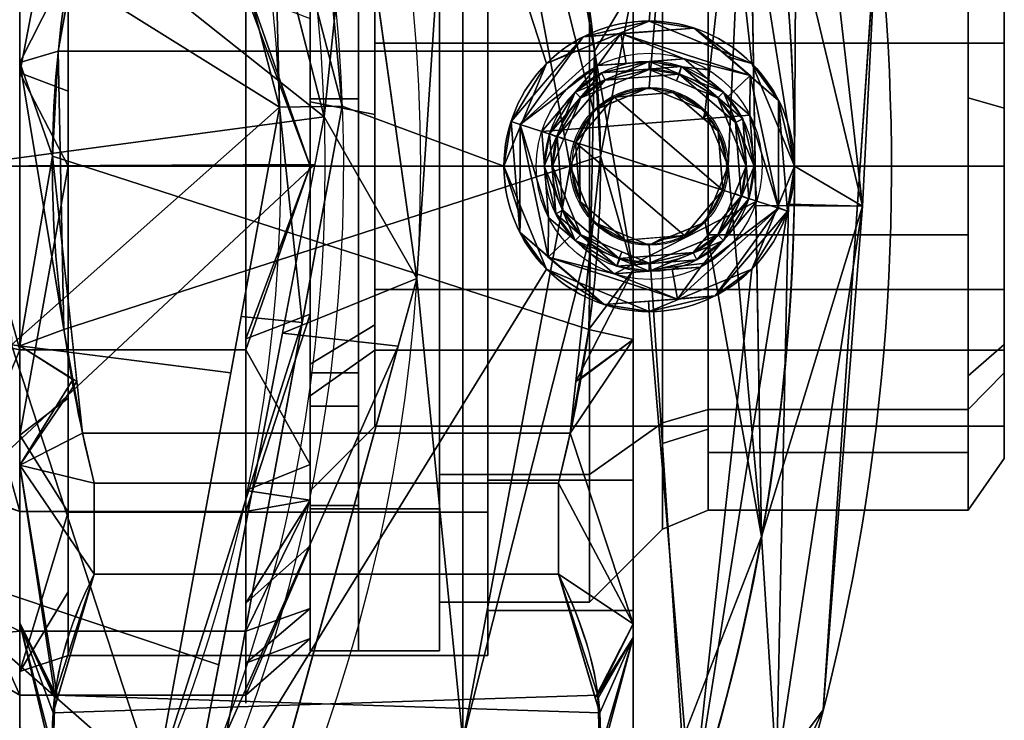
# Model space of a CAD drawing. Header units: millimetres. Extents: x -72 to 72, y -168 to 68.
# Tile 202 of 205: x 41 to 72, y -17 to 5. Entities that reach past the tile are written whole.
import ezdxf

# ---------------------------------------------------------------- set-up
doc = ezdxf.new("R2010")
doc.units = ezdxf.units.MM
for name, color, linetype, true_color in [('100', 7, 'Continuous', 0xffffff), ('102', 7, 'Continuous', 0xffffff), ('103', 7, 'Continuous', 0xffffff)]:
    doc.layers.add(name, color=color, linetype=linetype, true_color=true_color)

msp = doc.modelspace()

# ---------------------------------------------------------------- linework, layer by layer
at = {"layer": '100', "color": 163, "linetype": 'Continuous', "extrusion": (-1, 0, 0)}
msp.add_circle((0, 0, -48), 16.625, dxfattribs=at)
at = {"layer": '100', "color": 163, "linetype": 'Continuous', "extrusion": (1, 0, 0)}
msp.add_circle((0, 0, 50), 14.624, dxfattribs=at)
at = {"layer": '100', "color": 163, "linetype": 'Continuous', "extrusion": (0, 0, -1)}
for centre, radius in [((-60.5, 0, -102), 4.5), ((-60.5, 0, -97), 3.25), ((-60.5, 0, -89), 3.25), ((-60.5, 0, -89), 3), ((-60.5, 0, -97), 3), ((-60.5, 0, -81), 2.4)]:
    msp.add_circle(centre, radius, dxfattribs=at)
at = {"layer": '100', "color": 163, "linetype": 'Continuous'}
for centre, radius in [((60.5, 0, 97), 4.5), ((60.5, 0, 103), 3.5), ((60.5, 0, 81.046), 2.446), ((60.5, 0, 81), 2.446)]:
    msp.add_circle(centre, radius, dxfattribs=at)
at = {"layer": '100', "color": 163, "linetype": 'Continuous', "extrusion": (0, 0, -1)}
for centre, radius, start, end in [((0, 0, -94), 68, 283.06797, 256.93203), ((0, 0, -81), 65, 283.06797, 256.93203), ((0, 0, -97), 51.024, 286.7388, 253.2612), ((0, 0, -80.215), 50.45, 286.0923, 253.9077)]:
    msp.add_arc(centre, radius, start, end, dxfattribs=at)
at = {"layer": '100', "color": 163, "linetype": 'Continuous'}
for centre, radius, start, end in [((0, 0, 84), 68, 283.06797, 256.93203), ((0, 0, 81), 53.418, 285.9698, 254.0302), ((0, 0, 97.321), 49.087, 286.8231, 253.1769), ((0, 0, 97), 65, 0, 36), ((0, 0, 97), 65, 324, 0)]:
    msp.add_arc(centre, radius, start, end, dxfattribs=at)
for points in [[(45.379, 23.329, 97), (50.99, 1.861, 97), (48.242, 31.116, 97), (45.305, 32.916, 97)], [(48.242, 31.116, 97), (57.318, 3.182, 97), (60.5, 4.5, 97), (61.819, 20.086, 97)], [(48.242, 31.116, 97), (50.99, 1.861, 97), (56, 0, 97), (57.318, 3.182, 97)], [(61.819, 20.086, 97), (60.5, 4.5, 97), (63.682, 3.182, 97)], [(63.682, 3.182, 97), (65, 0, 97), (61.819, 20.086, 97)], [(53.305, -3.477, 81), (50.323, 17.781, 81), (54.723, 17.781, 81)], [(54.723, 17.781, 81), (54.723, -17.781, 81), (53.305, -3.477, 81)], [(54.723, -17.781, 81), (54.723, 17.781, 81), (58.054, 0, 81)], [(54.723, 17.781, 81), (61.772, 17.781, 81), (60.5, 2.446, 81), (58.771, 1.729, 81)], [(58.771, 1.729, 81), (58.054, 0, 81), (54.723, 17.781, 81)], [(62.229, 1.729, 81), (60.5, 2.446, 81), (61.772, 17.781, 81), (63.556, 13.623, 81)], [(65.093, 16.377, 96.121), (62.502, 15.774, 97), (65, 0, 97)], [(63.556, 13.623, 81), (65.093, 16.377, 81.879), (67.11, -1.234, 81.879)], [(65, 0, 97), (67.11, -1.234, 96.121), (65.093, 16.377, 96.121)], [(67.11, -1.234, 81.879), (65.093, 16.377, 81.879), (67.558, 7.738, 84)], [(67.558, 7.738, 94), (65.093, 16.377, 96.121), (67.11, -1.234, 96.121)], [(37.143, 12.068, 74.637), (46.902, 15.314, 80.215), (50.427, 1.534, 80.215)], [(50, -14.624), (50, 14.624), (50, 10.341, 10.341), (50, 0, 14.624)], [(50, 14.624), (50, -14.624), (50, -10.341, -10.341)], [(50, -10.341, -10.341), (50, 0, -14.624), (50, 10.341, -10.341), (50, 14.624)], [(62.946, 0, 81), (62.229, 1.729, 81), (63.556, 13.623, 81)], [(63.556, 13.623, 81), (63.981, -11.465, 81), (62.946, 0, 81)], [(67.11, -1.234, 81.879), (63.807, -1.215, 81), (63.556, 13.623, 81)], [(50.427, 1.534, 80.215), (39.054, 0, 74.637), (37.143, 12.068, 74.637)], [(41, 10.686, -12.735), (41, 0, -16.624), (38, -0.001, -14.889)], [(38, -0.001, -14.889), (38, 9.559, -11.371), (41, 10.686, -12.735)], [(48, 0, -16.624), (41, 0, -16.624), (41, 10.686, -12.735), (48, 10.686, -12.735)], [(50.427, 1.534, 80.215), (48.348, 9.661, 80.215), (51.36, 10.389, 81)], [(51.36, 10.389, 81), (53.305, -3.477, 81), (50.427, 1.534, 80.215)], [(48.84, 10.088, 97), (46.989, 9.705, 97.321), (49.053, 1.829, 97.321)], [(49.053, 1.829, 97.321), (50.99, 1.861, 97), (48.84, 10.088, 97)], [(50, 0, 14.624), (50, 9.233, 10.8), (48, 5.686, 15.622)], [(49.053, 1.829, 97.321), (47.357, 8.301, 97.321), (40.495, 7.169, 99.326)], [(67.558, 7.738, 84), (66.95, -1.18, 84), (67.11, -1.234, 81.879)], [(67.11, -1.234, 96.121), (66.95, -1.18, 94), (67.558, 7.738, 94)], [(49.053, 1.829, 97.321), (40.495, 7.169, 99.326), (40.751, -5.531, 99.326)], [(65.884, -16.833, 84), (67.46, 6.291, 84), (67.46, 6.291, 94), (65.884, -16.833, 94)], [(38, 5.085, 13.997), (41, -5.686, 15.622), (41, 5.686, 15.622)], [(48, 5.686, 15.622), (41, 5.686, 15.622), (41, -5.686, 15.622), (48, -5.686, 15.622)], [(48, 5.686, 15.622), (48, 0, 15.622), (50, 0, 14.624)], [(48, 5.343, -14.68), (50, 4.581, -12.727), (50, 0, -14.624)], [(50, 0, -14.624), (48, 0, -16.624), (48, 5.343, -14.68)], [(41, -5.686, 15.622), (38, 5.085, 13.997), (38, -5.068, 14.004)], [(60.5, 4.5, 97), (57.938, 3.439, 97), (58.457, 4.01, 102)], [(58.457, 4.01, 102), (61.891, 4.28, 102), (60.5, 4.5, 97)], [(61.891, 4.28, 102), (59.588, 4.099, 102), (59.625, 4.115, 102.707)], [(61.891, 4.28, 102), (59.625, 4.115, 102.707), (63.626, 2.815, 102.707)], [(63.062, 3.439, 97), (60.5, 4.5, 97), (61.891, 4.28, 102)], [(63.626, 2.815, 102.707), (63.647, 2.78, 102), (61.891, 4.28, 102)], [(61.891, 4.28, 102), (62.932, 3.391, 102), (63.062, 3.439, 97)], [(58.457, 4.01, 102), (56.22, 1.391, 102), (56.499, 1.3, 102.707)], [(56.499, 1.3, 102.707), (59.625, 4.115, 102.707), (58.457, 4.01, 102)], [(58.911, 3.119, 103), (59.625, 4.115, 102.707), (56.499, 1.3, 102.707)], [(57.938, 3.439, 97), (58.021, 3.499, 102), (58.457, 4.01, 102)], [(59.625, 4.115, 102.707), (59.588, 4.099, 102), (58.457, 4.01, 102)], [(58.911, 3.119, 103), (59.791, 3.188, 103), (59.625, 4.115, 102.707)], [(63.626, 2.815, 102.707), (59.625, 4.115, 102.707), (61.582, 3.329, 103)], [(59.625, 4.115, 102.707), (59.791, 3.188, 103), (61.582, 3.329, 103)], [(56.22, 1.391, 102), (58.021, 3.499, 102), (57.318, 3.182, 97)], [(58.021, 3.499, 102), (57.938, 3.439, 97), (57.318, 3.182, 97)], [(63.682, 3.182, 97), (63.062, 3.439, 97), (62.932, 3.391, 102)], [(62.932, 3.391, 102), (64.51, 2.043, 102), (63.682, 3.182, 97)], [(57.318, 3.182, 97), (56, 0, 97), (56.22, 1.391, 102)], [(56.499, 1.3, 102.707), (57.171, 1.082, 103), (58.911, 3.119, 103)], [(63.619, 1.589, 103), (61.582, 3.329, 103), (58.911, 3.119, 103), (57.171, 1.082, 103)], [(59.025, 2.896, 97), (58.202, 2.298, 89), (60.5, 3.25, 89)], [(58.379, 2.121, 89), (60.5, 3, 89), (60.5, 3.25, 89), (58.202, 2.298, 89)], [(60.5, 3.25, 89), (61.504, 3.091, 97), (59.025, 2.896, 97)], [(59.025, 2.896, 97), (61.504, 3.091, 97), (61.427, 2.853, 97), (59.138, 2.673, 97)], [(60.5, 3.25, 89), (61.413, 2.872, 89), (61.504, 3.091, 97)], [(60.5, 3, 89), (62.621, 2.121, 89), (62.798, 2.298, 89), (60.5, 3.25, 89)], [(61.504, 3.091, 97), (61.413, 2.872, 89), (62.798, 2.298, 89)], [(61.504, 3.091, 97), (63.396, 1.475, 97), (63.173, 1.362, 97), (61.427, 2.853, 97)], [(62.798, 2.298, 89), (63.396, 1.475, 97), (61.504, 3.091, 97)], [(61.582, 3.329, 103), (62.947, 2.162, 103), (63.626, 2.815, 102.707)], [(65, 0, 97), (63.682, 3.182, 97), (64.51, 2.043, 102)], [(58.202, 2.298, 89), (59.025, 2.896, 97), (57.409, 1.004, 97)], [(59.138, 2.673, 97), (57.647, 0.927, 97), (57.409, 1.004, 97), (59.025, 2.896, 97)], [(60.5, 3, 89), (58.379, 2.121, 89), (59.138, 2.673, 97)], [(59.138, 2.673, 97), (61.427, 2.853, 97), (60.5, 3, 89)], [(61.427, 2.853, 97), (61.343, 2.651, 89), (60.5, 3, 89)], [(62.621, 2.121, 89), (61.343, 2.651, 89), (61.427, 2.853, 97)], [(61.427, 2.853, 97), (63.173, 1.362, 97), (62.621, 2.121, 89)], [(63.626, 2.815, 102.707), (62.947, 2.162, 103), (63.619, 1.589, 103)], [(64.501, -1.3, 102.707), (63.626, 2.815, 102.707), (63.619, 1.589, 103)], [(64.51, 2.043, 102), (63.626, 2.815, 102.707), (64.501, -1.3, 102.707)], [(64.51, 2.043, 102), (63.647, 2.78, 102), (63.626, 2.815, 102.707)], [(57.647, 0.927, 97), (59.138, 2.673, 97), (58.379, 2.121, 89)], [(59.41, 2.138, 81), (58.771, 1.729, 81.046), (60.5, 2.446, 81.046)], [(60.5, 2.446, 81.046), (59.108, 1.869, 81.046), (59.108, 1.869, 81), (60.5, 2.446, 81)], [(60.5, 2.446, 81.046), (61.242, 2.283, 81), (59.41, 2.138, 81)], [(60.5, 2.446, 81), (62.229, 1.729, 81), (62.229, 1.729, 81.046), (60.5, 2.446, 81.046)], [(61.242, 2.283, 81), (60.5, 2.446, 81.046), (62.229, 1.729, 81.046)], [(58.202, 2.298, 89), (57.25, 0, 89), (57.5, 0, 89), (58.379, 2.121, 89)], [(57.409, 1.004, 97), (57.628, 0.913, 89), (58.202, 2.298, 89)], [(62.783, -0.742, 81), (58.217, 0.742, 81), (59.41, 2.138, 81)], [(58.771, 1.729, 81.046), (59.41, 2.138, 81), (58.217, 0.742, 81)], [(59.41, 2.138, 81), (61.242, 2.283, 81), (62.638, 1.09, 81), (62.783, -0.742, 81)], [(62.229, 1.729, 81.046), (62.178, 1.483, 81), (61.242, 2.283, 81)], [(62.621, 2.121, 89), (63.5, 0, 89), (63.75, 0, 89), (62.798, 2.298, 89)], [(63.396, 1.475, 97), (62.798, 2.298, 89), (63.75, 0, 89)], [(50.99, 1.861, 97), (46.959, -19.959, 97), (57.318, -3.182, 97), (56, 0, 97)], [(49.753, -4.838, 97), (50.99, 1.861, 97), (49.053, 1.829, 97.321)], [(58.379, 2.121, 89), (57.849, 0.843, 89), (57.647, 0.927, 97)], [(58.771, 1.729, 81), (59.108, 1.869, 81), (59.108, 1.869, 81.046), (58.771, 1.729, 81.046)], [(63.5, 0, 89), (62.621, 2.121, 89), (63.173, 1.362, 97)], [(64.501, -1.3, 102.707), (64.78, -1.391, 102), (64.51, 2.043, 102)], [(64.51, 2.043, 102), (64.78, -1.391, 102), (65, 0, 97)], [(50.427, 1.534, 80.215), (50.144, 0.059, 80.215), (39.054, 0, 74.637)], [(40.751, -5.531, 99.326), (47.54, -6.399, 97.321), (49.053, 1.829, 97.321)], [(49.053, 1.829, 97.321), (47.861, -4.655, 97.321), (49.753, -4.838, 97)], [(49.14, -5.168, 80.215), (50.427, 1.534, 80.215), (53.305, -3.477, 81)], [(57.171, 1.082, 103), (63.829, -1.082, 103), (63.619, 1.589, 103)], [(58.054, 0, 81), (58.771, 1.729, 81), (58.771, 1.729, 81.046), (58.054, 0, 81.046)], [(58.217, 0.742, 81), (58.339, 0.687, 81.046), (58.771, 1.729, 81.046)], [(62.229, 1.729, 81.046), (62.275, 1.619, 81.046), (62.178, 1.483, 81)], [(62.638, 1.09, 81), (62.178, 1.483, 81), (62.275, 1.619, 81.046)], [(62.229, 1.729, 81), (62.369, 1.392, 81), (62.369, 1.392, 81.046), (62.229, 1.729, 81.046)], [(62.638, 1.09, 81), (62.275, 1.619, 81.046), (62.946, 0, 81.046)], [(63.619, 1.589, 103), (63.829, -1.082, 103), (64.501, -1.3, 102.707)], [(56.438, -1.373, 102), (56.22, 1.391, 102), (56, 0, 97)], [(56.499, 1.3, 102.707), (56.22, 1.391, 102), (56.49, -2.043, 102)], [(56.49, -2.043, 102), (57.374, -2.815, 102.707), (56.499, 1.3, 102.707)], [(56.499, 1.3, 102.707), (57.374, -2.815, 102.707), (57.381, -1.589, 103)], [(57.381, -1.589, 103), (57.171, 1.082, 103), (56.499, 1.3, 102.707)], [(62.946, 0, 81.046), (62.369, 1.392, 81.046), (62.369, 1.392, 81), (62.946, 0, 81)], [(63.353, -0.927, 97), (63.173, 1.362, 97), (63.396, 1.475, 97), (63.591, -1.004, 97)], [(63.173, 1.362, 97), (63.353, -0.927, 97), (63.5, 0, 89)], [(63.75, 0, 89), (63.591, -1.004, 97), (63.396, 1.475, 97)], [(63.829, -1.082, 103), (57.171, 1.082, 103), (57.381, -1.589, 103), (59.418, -3.329, 103)], [(57.25, 0, 89), (57.409, 1.004, 97), (57.604, -1.475, 97)], [(57.25, 0, 89), (57.628, 0.913, 89), (57.409, 1.004, 97)], [(57.604, -1.475, 97), (57.409, 1.004, 97), (57.647, 0.927, 97), (57.827, -1.362, 97)], [(57.647, 0.927, 97), (57.849, 0.843, 89), (57.5, 0, 89)], [(57.827, -1.362, 97), (57.647, 0.927, 97), (57.5, 0, 89)], [(62.946, 0, 81.046), (62.783, -0.742, 81), (62.638, 1.09, 81)], [(58.054, 0, 81.046), (58.339, 0.687, 81.046), (58.362, -1.09, 81)], [(58.217, 0.742, 81), (62.783, -0.742, 81), (61.59, -2.138, 81)], [(61.59, -2.138, 81), (59.758, -2.283, 81), (58.362, -1.09, 81), (58.217, 0.742, 81)], [(58.339, 0.687, 81.046), (58.217, 0.742, 81), (58.362, -1.09, 81)], [(50.144, 0.059, 80.215), (47.17, -15.434, 80.215), (37.143, -12.068, 74.637)], [(37.143, -12.068, 74.637), (39.054, 0, 74.637), (50.144, 0.059, 80.215)], [(38, -0.009, -14.892), (41, 0, -16.624), (41, -10.686, -12.735)], [(38, -0.009, -14.892), (38, -0.001, -14.889), (41, 0, -16.624)], [(48, -10.686, -12.735), (41, -10.686, -12.735), (41, 0, -16.624), (48, 0, -16.624)], [(48, -5.343, -14.68), (48, 0, -16.624), (50, 0, -14.624)], [(50, 0, 14.624), (48, 0, 15.622), (48, -5.686, 15.622)], [(48, -5.686, 15.622), (50, -9.233, 10.8), (50, 0, 14.624)], [(50, 0, -14.624), (50, -4.581, -12.727), (48, -5.343, -14.68)], [(50, 0, 14.624), (50, -10.341, 10.341), (50, -14.624)], [(58.054, 0, 81), (58.771, -1.729, 81), (54.723, -17.781, 81)], [(58.379, -2.121, 89), (57.5, 0, 89), (57.25, 0, 89), (58.202, -2.298, 89)], [(57.5, 0, 89), (58.379, -2.121, 89), (57.827, -1.362, 97)], [(58.054, 0, 81.046), (58.631, -1.392, 81.046), (58.631, -1.392, 81), (58.054, 0, 81)], [(58.362, -1.09, 81), (58.771, -1.729, 81.046), (58.054, 0, 81.046)], [(61.819, -20.086, 97), (65, 0, 97), (63.682, -3.182, 97)], [(62.946, 0, 81), (62.229, -1.729, 81), (62.229, -1.729, 81.046), (62.946, 0, 81.046)], [(63.981, -11.465, 81), (62.229, -1.729, 81), (62.946, 0, 81)], [(62.783, -0.742, 81), (62.946, 0, 81.046), (62.229, -1.729, 81.046)], [(62.798, -2.298, 89), (63.75, 0, 89), (63.5, 0, 89), (62.621, -2.121, 89)], [(63.353, -0.927, 97), (63.151, -0.843, 89), (63.5, 0, 89)], [(64.78, -1.391, 102), (64.476, -1.265, 97), (65, 0, 97)], [(65, 0, 97), (64.815, -1.168, 97), (67.11, -1.234, 96.121)], [(41, -10.686, -12.735), (38, -9.557, -11.365), (38, -0.009, -14.892)], [(56, 0, 97), (56.524, -1.265, 97), (56.438, -1.373, 102)], [(57.604, -1.475, 97), (58.202, -2.298, 89), (57.25, 0, 89)], [(63.75, 0, 89), (63.372, -0.913, 89), (63.591, -1.004, 97)], [(62.229, -1.729, 81.046), (61.59, -2.138, 81), (62.783, -0.742, 81)], [(62.621, -2.121, 89), (63.151, -0.843, 89), (63.353, -0.927, 97)], [(63.591, -1.004, 97), (63.372, -0.913, 89), (62.798, -2.298, 89)], [(58.771, -1.729, 81.046), (58.362, -1.09, 81), (59.758, -2.283, 81)], [(59.418, -3.329, 103), (62.089, -3.119, 103), (63.829, -1.082, 103)], [(63.353, -0.927, 97), (61.862, -2.673, 97), (62.621, -2.121, 89)], [(63.591, -1.004, 97), (61.975, -2.896, 97), (61.862, -2.673, 97), (63.353, -0.927, 97)], [(62.798, -2.298, 89), (61.975, -2.896, 97), (63.591, -1.004, 97)], [(64.501, -1.3, 102.707), (63.829, -1.082, 103), (62.089, -3.119, 103)], [(64.815, -1.168, 97), (62.13, -18.122, 97), (64.447, -18.759, 96.121)], [(63.981, -11.465, 81), (63.807, -1.215, 81), (67.11, -1.234, 81.879)], [(64.447, -18.759, 96.121), (67.11, -1.234, 96.121), (64.815, -1.168, 97)], [(67.11, -1.234, 81.879), (66.95, -1.18, 84), (65.884, -16.833, 84)], [(65.884, -16.833, 94), (66.95, -1.18, 94), (67.11, -1.234, 96.121)], [(56.49, -2.043, 102), (56.438, -1.373, 102), (56.524, -1.265, 97)], [(56.524, -1.265, 97), (57.318, -3.182, 97), (56.49, -2.043, 102)], [(57.827, -1.362, 97), (59.573, -2.853, 97), (59.496, -3.091, 97), (57.604, -1.475, 97)], [(58.202, -2.298, 89), (57.604, -1.475, 97), (59.496, -3.091, 97)], [(59.573, -2.853, 97), (57.827, -1.362, 97), (58.379, -2.121, 89)], [(58.771, -1.729, 81), (58.631, -1.392, 81), (58.631, -1.392, 81.046), (58.771, -1.729, 81.046)], [(64.501, -1.3, 102.707), (61.375, -4.115, 102.707), (62.543, -4.01, 102)], [(62.089, -3.119, 103), (61.375, -4.115, 102.707), (64.501, -1.3, 102.707)], [(62.543, -4.01, 102), (64.78, -1.391, 102), (64.501, -1.3, 102.707)], [(64.78, -1.391, 102), (62.543, -4.01, 102), (63.682, -3.182, 97)], [(63.682, -3.182, 97), (64.476, -1.265, 97), (64.78, -1.391, 102)], [(67.11, -1.234, 81.879), (64.447, -18.759, 81.879), (63.981, -11.465, 81)], [(65.884, -16.833, 84), (64.447, -18.759, 81.879), (67.11, -1.234, 81.879)], [(67.11, -1.234, 96.121), (64.447, -18.759, 96.121), (65.884, -16.833, 94)], [(58.771, -1.729, 81), (60.5, -2.446, 81), (61.52, -17.781, 81), (54.723, -17.781, 81)], [(57.374, -2.815, 102.707), (58.053, -2.162, 103), (57.381, -1.589, 103)], [(60.5, -2.446, 81), (58.771, -1.729, 81), (58.771, -1.729, 81.046), (60.5, -2.446, 81.046)], [(59.758, -2.283, 81), (60.5, -2.446, 81.046), (58.771, -1.729, 81.046)], [(63.981, -11.465, 81), (61.52, -17.781, 81), (60.5, -2.446, 81), (62.229, -1.729, 81)], [(62.229, -1.729, 81.046), (60.953, -2.258, 81.046), (61.59, -2.138, 81)], [(62.229, -1.729, 81), (61.892, -1.869, 81), (61.892, -1.869, 81.046), (62.229, -1.729, 81.046)], [(56.49, -2.043, 102), (57.353, -2.78, 102), (57.374, -2.815, 102.707)], [(59.109, -4.28, 102), (56.49, -2.043, 102), (57.318, -3.182, 97)], [(58.202, -2.298, 89), (60.5, -3.25, 89), (60.5, -3, 89), (58.379, -2.121, 89)], [(58.379, -2.121, 89), (59.657, -2.651, 89), (59.573, -2.853, 97)], [(60.5, -2.446, 81.046), (61.892, -1.869, 81.046), (61.892, -1.869, 81), (60.5, -2.446, 81)], [(60.5, -3, 89), (62.621, -2.121, 89), (61.862, -2.673, 97)], [(60.5, -3.25, 89), (62.798, -2.298, 89), (62.621, -2.121, 89), (60.5, -3, 89)], [(59.418, -3.329, 103), (58.053, -2.162, 103), (57.374, -2.815, 102.707)], [(59.496, -3.091, 97), (59.587, -2.872, 89), (58.202, -2.298, 89)], [(59.758, -2.283, 81), (60.986, -2.186, 81), (60.5, -2.446, 81.046)], [(60.986, -2.186, 81), (60.953, -2.258, 81.046), (60.5, -2.446, 81.046)], [(61.975, -2.896, 97), (62.798, -2.298, 89), (60.5, -3.25, 89)], [(60.953, -2.258, 81.046), (60.986, -2.186, 81), (61.59, -2.138, 81)], [(59.573, -2.853, 97), (61.862, -2.673, 97), (61.975, -2.896, 97), (59.496, -3.091, 97)], [(59.573, -2.853, 97), (59.657, -2.651, 89), (60.5, -3, 89)], [(61.862, -2.673, 97), (59.573, -2.853, 97), (60.5, -3, 89)], [(57.374, -2.815, 102.707), (57.353, -2.78, 102), (59.109, -4.28, 102)], [(59.109, -4.28, 102), (61.375, -4.115, 102.707), (57.374, -2.815, 102.707)], [(57.374, -2.815, 102.707), (61.375, -4.115, 102.707), (59.418, -3.329, 103)], [(60.5, -3.25, 89), (59.587, -2.872, 89), (59.496, -3.091, 97)], [(60.5, -3.25, 89), (59.496, -3.091, 97), (61.975, -2.896, 97)], [(61.819, -20.086, 97), (60.5, -4.5, 97), (57.318, -3.182, 97), (46.959, -19.959, 97)], [(57.318, -3.182, 97), (60.5, -4.5, 97), (59.109, -4.28, 102)], [(61.375, -4.115, 102.707), (61.209, -3.188, 103), (59.418, -3.329, 103)], [(60.5, -4.5, 97), (63.682, -3.182, 97), (62.543, -4.01, 102)], [(61.819, -20.086, 97), (63.682, -3.182, 97), (60.5, -4.5, 97)], [(62.089, -3.119, 103), (61.209, -3.188, 103), (61.375, -4.115, 102.707)], [(53.305, -3.477, 81), (52.725, -5.573, 81), (49.14, -5.168, 80.215)], [(54.723, -17.781, 81), (49.352, -17.781, 81), (53.305, -3.477, 81)], [(59.109, -4.28, 102), (61.412, -4.099, 102), (61.375, -4.115, 102.707)], [(60.5, -4.5, 97), (60.474, -4.172, 102), (59.109, -4.28, 102)], [(62.543, -4.01, 102), (60.474, -4.172, 102), (60.5, -4.5, 97)], [(61.375, -4.115, 102.707), (61.412, -4.099, 102), (62.543, -4.01, 102)], [(49.753, -4.838, 97), (47.861, -4.655, 97.321), (45.195, -19.155, 97.321)], [(45.195, -19.155, 97.321), (46.959, -19.959, 97), (49.753, -4.838, 97)], [(50, -4.581, -12.727), (50, -10.341, -10.341), (48, -10.686, -12.735)], [(48, -10.686, -12.735), (48, -5.343, -14.68), (50, -4.581, -12.727)], [(38, -5.068, 14.004), (38, -5.088, 13.987), (41, -5.686, 15.622)], [(41, -5.686, 15.622), (38, -5.088, 13.987), (38, -12.866, 7.501)], [(46.275, -20.096, 80.215), (49.14, -5.168, 80.215), (52.725, -5.573, 81)], [(40.751, -5.531, 99.326), (37.119, -17.703, 99.326), (45.195, -19.155, 97.321)], [(38, -12.866, 7.501), (41, -14.397, 8.312), (41, -5.686, 15.622)], [(45.195, -19.155, 97.321), (47.54, -6.399, 97.321), (40.751, -5.531, 99.326)], [(48, -5.686, 15.622), (41, -5.686, 15.622), (41, -14.397, 8.312), (48, -14.397, 8.312)], [(52.725, -5.573, 81), (48.403, -21.214, 81), (46.275, -20.096, 80.215)], [(48, -5.686, 15.622), (48, -10.042, 11.967), (50, -9.233, 10.8)], [(50, -10.341, 10.341), (50, -9.233, 10.8), (48, -10.042, 11.967)], [(38, -9.675, -11.321), (38, -9.557, -11.365), (41, -10.686, -12.735)], [(41, -16.372, -2.887), (38, -14.637, -2.57), (38, -9.675, -11.321)], [(38, -9.675, -11.321), (41, -10.686, -12.735), (41, -16.372, -2.887)], [(50, -10.341, 10.341), (48, -10.042, 11.967), (48, -14.397, 8.312)], [(48, -13.529, -7.811), (48, -10.686, -12.735), (50, -10.341, -10.341)], [(50, -13.694, 2.246), (50, -10.341, 10.341), (48, -14.397, 8.312)], [(50, -10.341, -10.341), (50, -11.752, -6.934), (48, -13.529, -7.811)], [(48, -16.372, -2.887), (41, -16.372, -2.887), (41, -10.686, -12.735), (48, -10.686, -12.735)], [(64.447, -18.759, 81.879), (61.507, -17.815, 81), (63.981, -11.465, 81)], [(50, -11.752, -6.934), (50, -14.624), (48, -16.372, -2.887)], [(48, -16.372, -2.887), (48, -13.529, -7.811), (50, -11.752, -6.934)], [(31.596, -22.956, 74.637), (37.143, -12.068, 74.637), (46.275, -20.096, 80.215)], [(37.143, -12.068, 74.637), (47.17, -15.434, 80.215), (46.275, -20.096, 80.215)], [(38, -12.866, 7.501), (38, -12.876, 7.442), (41, -14.397, 8.312)], [(41, -14.397, 8.312), (38, -12.876, 7.442), (38, -14.683, -2.489)], [(48, -14.397, 8.312), (48, -15.385, 2.713), (50, -13.694, 2.246)], [(50, -14.624), (50, -13.694, 2.246), (48, -15.385, 2.713)], [(38, -14.683, -2.489), (41, -16.372, -2.887), (41, -14.397, 8.312)], [(38, -14.683, -2.489), (38, -14.637, -2.57), (41, -16.372, -2.887)], [(48, -14.397, 8.312), (41, -14.397, 8.312), (41, -16.372, -2.887), (48, -16.372, -2.887)], [(48, -15.385, 2.713), (48, -16.372, -2.887), (50, -14.624)], [(65.884, -16.833, 84), (64.953, -18.85, 84), (64.447, -18.759, 81.879)], [(64.447, -18.759, 96.121), (64.953, -18.85, 94), (65.884, -16.833, 94)], [(65.884, -16.833, 94), (65.124, -18.48, 94), (65.124, -18.48, 84), (65.884, -16.833, 84)]]:
    msp.add_3dface(points, dxfattribs=at)
at = {"layer": '102', "color": 72, "linetype": 'Continuous', "extrusion": (1, 0, 0)}
for centre, radius in [((0, 0, 50), 15), ((0, 0, 54), 13.5), ((0, 0, 62.328), 10.65), ((0, 0, 50), 10.05), ((0, 0, 71.5), 9.05), ((0, 0, 71.5), 8.05)]:
    msp.add_circle(centre, radius, dxfattribs=at)
at = {"layer": '102', "color": 72, "linetype": 'Continuous', "extrusion": (-1, 0, 0)}
for centre, radius in [((0, 0, -54), 15), ((0, 0, -58.65), 13.5), ((0, 0, -60.914), 11.236), ((0, 0, -70.38), 10.65), ((0, 0, -52), 8.05)]:
    msp.add_circle(centre, radius, dxfattribs=at)
at = {"layer": '102', "color": 72, "linetype": 'Continuous'}
for points in [[(50, 10.607, -10.607), (50, 0, -15), (50, 0, -10.05), (50, 7.106, -7.106)], [(50, 7.106, 7.106), (50, 0, 10.05), (50, 0, 15), (50, 10.607, 10.607)], [(54, 0, -15), (50, 0, -15), (50, 10.607, -10.607), (54, 10.607, -10.607)], [(54, 10.607, 10.607), (50, 10.607, 10.607), (50, 0, 15), (54, 0, 15)], [(54, 10.607, 10.607), (54, 0, 15), (54, 0, 13.5), (54, 9.546, 9.546)], [(54, 9.546, -9.546), (54, 0, -13.5), (54, 0, -15), (54, 10.607, -10.607)], [(58.65, 0, -13.5), (54, 0, -13.5), (54, 9.546, -9.546), (58.65, 9.546, -9.546)], [(58.65, 9.546, 9.546), (54, 9.546, 9.546), (54, 0, 13.5), (58.65, 0, 13.5)], [(58.65, 0, -13.5), (58.65, 9.546, -9.546), (60.914, 7.945, -7.945), (60.914, 0, -11.236)], [(58.65, 9.546, 9.546), (58.65, 0, 13.5), (60.914, 0, 11.236), (60.914, 7.945, 7.945)], [(60.914, 7.945, 7.945), (60.914, 3.158, 9.928), (62.328, 2.993, 9.41), (62.328, 7.531, 7.531)], [(62.328, 7.531, -7.531), (62.328, 2.993, -9.41), (60.914, 3.158, -9.928), (60.914, 7.945, -7.945)], [(70.38, 7.531, 7.531), (70.38, 2.117, 9.773), (71.5, 1.799, 8.305), (71.5, 6.399, 6.399)], [(71.5, 6.399, -6.399), (71.5, 1.799, -8.305), (70.38, 2.117, -9.773), (70.38, 7.531, -7.531)], [(50, 7.106, -7.106), (50, 1.998, -9.222), (52, 1.6, -7.387), (52, 5.692, -5.692)], [(52, 5.692, 5.692), (52, 1.6, 7.387), (50, 1.998, 9.222), (50, 7.106, 7.106)], [(70.38, 0, 10.65), (70.38, 6.489, 7.962), (62.328, 6.489, 7.962), (62.328, 0, 10.65)], [(62.328, 0, -10.65), (62.328, 6.489, -7.962), (70.38, 6.489, -7.962), (70.38, 0, -10.65)], [(71.5, 0, 8.05), (71.5, 5.692, 5.692), (71.5, 6.399, 6.399), (71.5, 0, 9.05)], [(71.5, 5.692, -5.692), (71.5, 0, -8.05), (71.5, 0, -9.05), (71.5, 6.399, -6.399)], [(71.5, 5.692, 5.692), (71.5, 3.817, 6.469), (52, 3.817, 6.469), (52, 5.692, 5.692)], [(52, 5.692, -5.692), (52, 3.817, -6.469), (71.5, 3.817, -6.469), (71.5, 5.692, -5.692)], [(71.5, 0, -8.05), (71.5, 3.817, -6.469), (52, 3.817, -6.469), (52, 0, -8.05)], [(52, 0, 8.05), (52, 3.817, 6.469), (71.5, 3.817, 6.469), (71.5, 0, 8.05)], [(60.914, 0, -11.236), (60.914, 3.158, -9.928), (62.328, 2.993, -9.41), (62.328, 0, -10.65)], [(62.328, 0, 10.65), (62.328, 2.993, 9.41), (60.914, 3.158, 9.928), (60.914, 0, 11.236)], [(50, 0, 10.05), (50, 1.998, 9.222), (52, 1.6, 7.387), (52, 0, 8.05)], [(52, 0, -8.05), (52, 1.6, -7.387), (50, 1.998, -9.222), (50, 0, -10.05)], [(70.38, 0, -10.65), (70.38, 2.117, -9.773), (71.5, 1.799, -8.305), (71.5, 0, -9.05)], [(71.5, 0, 9.05), (71.5, 1.799, 8.305), (70.38, 2.117, 9.773), (70.38, 0, 10.65)], [(50, -10.607, 10.607), (50, 0, 15), (50, 0, 10.05), (50, -7.106, 7.106)], [(50, 0, -10.05), (50, -6.124, -7.514), (52, -4.905, -6.018), (52, 0, -8.05)], [(52, 0, 8.05), (52, -4.905, 6.018), (50, -6.124, 7.514), (50, 0, 10.05)], [(54, 0, 15), (50, 0, 15), (50, -10.607, 10.607), (54, -10.607, 10.607)], [(71.5, 0, 8.05), (71.5, -3.817, 6.469), (52, -3.817, 6.469), (52, 0, 8.05)], [(54, 0, 15), (54, -10.607, 10.607), (54, -9.546, 9.546), (54, 0, 13.5)], [(54, -10.607, -10.607), (54, 0, -15), (54, 0, -13.5), (54, -9.546, -9.546)], [(58.65, 0, 13.5), (54, 0, 13.5), (54, -9.546, 9.546), (58.65, -9.546, 9.546)], [(58.65, -9.546, -9.546), (58.65, 0, -13.5), (60.914, 0, -11.236), (60.914, -7.945, -7.945)], [(60.914, 0, 11.236), (60.914, -3.158, 9.928), (62.328, -2.993, 9.41), (62.328, 0, 10.65)], [(62.328, 0, -10.65), (62.328, -2.993, -9.41), (60.914, -3.158, -9.928), (60.914, 0, -11.236)], [(62.328, 0, 10.65), (62.328, -2.117, 9.773), (70.38, -2.117, 9.773), (70.38, 0, 10.65)], [(70.38, 0, 10.65), (70.38, -6.489, 7.962), (71.5, -5.514, 6.766), (71.5, 0, 9.05)], [(71.5, 0, -9.05), (71.5, -5.514, -6.766), (70.38, -6.489, -7.962), (70.38, 0, -10.65)], [(71.5, 0, 9.05), (71.5, -6.399, 6.399), (71.5, -5.692, 5.692), (71.5, 0, 8.05)], [(50, -7.106, -7.106), (50, 0, -10.05), (50, 0, -15), (50, -10.607, -10.607)], [(54, -10.607, -10.607), (50, -10.607, -10.607), (50, 0, -15), (54, 0, -15)], [(52, 0, -8.05), (52, -3.817, -6.469), (71.5, -3.817, -6.469), (71.5, 0, -8.05)], [(58.65, -9.546, -9.546), (54, -9.546, -9.546), (54, 0, -13.5), (58.65, 0, -13.5)], [(58.65, 0, 13.5), (58.65, -9.546, 9.546), (60.914, -7.945, 7.945), (60.914, 0, 11.236)], [(70.38, 0, -10.65), (70.38, -2.117, -9.773), (62.328, -2.117, -9.773), (62.328, 0, -10.65)], [(71.5, -6.399, -6.399), (71.5, 0, -9.05), (71.5, 0, -8.05), (71.5, -5.692, -5.692)], [(70.38, -7.531, 7.531), (70.38, -2.117, 9.773), (62.328, -2.117, 9.773), (62.328, -7.531, 7.531)], [(62.328, -7.531, -7.531), (62.328, -2.117, -9.773), (70.38, -2.117, -9.773), (70.38, -7.531, -7.531)], [(60.914, -7.945, -7.945), (60.914, -3.158, -9.928), (62.328, -2.993, -9.41), (62.328, -7.531, -7.531)], [(62.328, -7.531, 7.531), (62.328, -2.993, 9.41), (60.914, -3.158, 9.928), (60.914, -7.945, 7.945)], [(71.5, -5.692, -5.692), (71.5, -3.817, -6.469), (52, -3.817, -6.469), (52, -5.692, -5.692)], [(52, -5.692, 5.692), (52, -3.817, 6.469), (71.5, -3.817, 6.469), (71.5, -5.692, 5.692)], [(50, -7.106, 7.106), (50, -6.124, 7.514), (52, -4.905, 6.018), (52, -5.692, 5.692)], [(52, -5.692, -5.692), (52, -4.905, -6.018), (50, -6.124, -7.514), (50, -7.106, -7.106)], [(50, -7.106, -7.106), (50, -10.05), (52, -8.05), (52, -5.692, -5.692)], [(52, -5.692, 5.692), (52, -8.05), (50, -10.05), (50, -7.106, 7.106)], [(71.5, -5.692, 5.692), (71.5, -8.05), (52, -8.05), (52, -5.692, 5.692)], [(52, -5.692, -5.692), (52, -8.05), (71.5, -8.05), (71.5, -5.692, -5.692)], [(70.38, -7.531, -7.531), (70.38, -6.489, -7.962), (71.5, -5.514, -6.766), (71.5, -6.399, -6.399)], [(71.5, -6.399, 6.399), (71.5, -5.514, 6.766), (70.38, -6.489, 7.962), (70.38, -7.531, 7.531)], [(71.5, -6.399, 6.399), (71.5, -9.05), (71.5, -8.05), (71.5, -5.692, 5.692)], [(71.5, -9.05), (71.5, -6.399, -6.399), (71.5, -5.692, -5.692), (71.5, -8.05)], [(70.38, -7.531, 7.531), (70.38, -10.65), (71.5, -9.05), (71.5, -6.399, 6.399)], [(71.5, -6.399, -6.399), (71.5, -9.05), (70.38, -10.65), (70.38, -7.531, -7.531)], [(50, -10.607, -10.607), (50, -15), (50, -10.05), (50, -7.106, -7.106)], [(50, -15), (50, -10.607, 10.607), (50, -7.106, 7.106), (50, -10.05)], [(60.914, -7.945, 7.945), (60.914, -8.587, 6.396), (62.328, -8.139, 6.062), (62.328, -7.531, 7.531)], [(62.328, -7.531, -7.531), (62.328, -8.139, -6.062), (60.914, -8.587, -6.396), (60.914, -7.945, -7.945)], [(70.38, -7.531, -7.531), (70.38, -8.862, -4.317), (62.328, -8.862, -4.317), (62.328, -7.531, -7.531)], [(62.328, -7.531, 7.531), (62.328, -8.862, 4.317), (70.38, -8.862, 4.317), (70.38, -7.531, 7.531)], [(58.65, -13.5), (58.65, -9.546, -9.546), (60.914, -7.945, -7.945), (60.914, -11.236)], [(58.65, -9.546, 9.546), (58.65, -13.5), (60.914, -11.236), (60.914, -7.945, 7.945)], [(62.328, -8.139, -6.062), (62.328, -10.65), (60.914, -11.236), (60.914, -8.587, -6.396)], [(62.328, -10.65), (62.328, -8.139, 6.062), (60.914, -8.587, 6.396), (60.914, -11.236)], [(70.38, -10.65), (70.38, -8.862, 4.317), (62.328, -8.862, 4.317), (62.328, -10.65)], [(62.328, -10.65), (62.328, -8.862, -4.317), (70.38, -8.862, -4.317), (70.38, -10.65)], [(54, -10.607, 10.607), (54, -15), (54, -13.5), (54, -9.546, 9.546)], [(54, -15), (54, -10.607, -10.607), (54, -9.546, -9.546), (54, -13.5)], [(58.65, -13.5), (54, -13.5), (54, -9.546, -9.546), (58.65, -9.546, -9.546)], [(58.65, -9.546, 9.546), (54, -9.546, 9.546), (54, -13.5), (58.65, -13.5)], [(54, -15), (50, -15), (50, -10.607, -10.607), (54, -10.607, -10.607)], [(54, -10.607, 10.607), (50, -10.607, 10.607), (50, -15), (54, -15)]]:
    msp.add_3dface(points, dxfattribs=at)
at = {"layer": '103', "color": 72, "linetype": 'Continuous'}
for p, q in [((57.691, -9.808, -20.25), (43.309, -9.808, -20.25)), ((43.309, -9.808, 20.25), (57.691, -9.808, 20.25)), ((43.309, -12.633, -18.619), (57.691, -12.633, -18.619)), ((57.691, -12.633, 18.619), (43.309, -12.633, 18.619))]:
    msp.add_line(p, q, dxfattribs=at)
at = {"layer": '103', "color": 72, "linetype": 'Continuous', "extrusion": (1, 0, 0)}
for centre, radius in [((0, 0, 60), 18.5), ((0, 0, 50), 15), ((0, 0, 55.5), 15.146), ((0, 0, 50), 10.5), ((0, 0, 51.5), 10.5)]:
    msp.add_circle(centre, radius, dxfattribs=at)
at = {"layer": '103', "color": 72, "linetype": 'Continuous', "extrusion": (-1, 0, 0)}
for centre, radius in [((0, 0, -42.5), 15.146), ((0, 0, -51.5), 15), ((0, 0, -55.5), 13.75), ((0, 0, -60), 13.75)]:
    msp.add_circle(centre, radius, dxfattribs=at)
at = {"layer": '103', "color": 72, "linetype": 'Continuous', "extrusion": (1, 0, 0)}
for start, end in [(235.8419, 244.1581), (115.8419, 124.1581)]:
    msp.add_arc((0, 0, 43.309), 22.5, start, end, dxfattribs=at)
at = {"layer": '103', "color": 72, "linetype": 'Continuous', "extrusion": (-1, 0, 0)}
for start, end in [(55.8419, 64.1581), (295.8419, 304.1581)]:
    msp.add_arc((0, 0, -57.691), 22.5, start, end, dxfattribs=at)
at = {"layer": '103', "color": 72, "linetype": 'Continuous'}
for points in [[(43.309, -9.808, -20.25), (42.5, -6.593, -20.25), (42.011, -3.302, -20.25), (42.01, 3.294, -20.25), (42.507, 6.62, -20.25), (43.309, 9.808, -20.25)], [(43.309, 9.808, 20.25), (42.507, 6.62, 20.25), (42.01, 3.294, 20.25), (42.011, -3.302, 20.25), (42.5, -6.593, 20.25), (43.309, -9.808, 20.25)], [(57.691, -9.808, 20.25), (58.5, -6.593, 20.25), (58.989, -3.302, 20.25), (58.99, 3.294, 20.25), (58.493, 6.62, 20.25), (57.691, 9.808, 20.25)], [(57.691, 9.808, -20.25), (58.493, 6.62, -20.25), (58.99, 3.294, -20.25), (58.989, -3.302, -20.25), (58.5, -6.593, -20.25), (57.691, -9.808, -20.25)], [(43.309, -12.633, 18.619), (42.499, -14.243, 15.831), (42.014, -15.869, 13.014), (42.007, -19.17, 7.297), (42.498, -20.828, 4.425), (43.309, -22.441, 1.631)], [(43.309, -22.441, -1.631), (42.499, -20.831, -4.419), (42.014, -19.205, -7.236), (42.007, -15.904, -12.953), (42.498, -14.246, -15.825), (43.309, -12.633, -18.619)], [(57.691, -12.633, -18.619), (58.501, -14.243, -15.831), (58.986, -15.869, -13.014), (58.993, -19.17, -7.297), (58.502, -20.828, -4.425), (57.691, -22.441, -1.631)], [(57.691, -22.441, 1.631), (58.501, -20.831, 4.419), (58.986, -19.205, 7.236), (58.993, -15.904, 12.953), (58.502, -14.246, 15.825), (57.691, -12.633, 18.619)]]:
    msp.add_open_spline(points, degree=3, knots=[0, 0, 0, 0, 0.5, 0.5, 1, 1, 1, 1], dxfattribs=at)
for points in [[(41, 14.172, -11.892), (41, 3.212, -18.219), (41, 2.89, -16.393), (41, 12.751, -10.7)], [(41, 12.751, 10.7), (41, 2.89, 16.393), (41, 3.212, 18.219), (41, 14.172, 11.892)], [(42.5, 10.709, -10.709), (41, 12.751, -10.7), (41, 2.89, -16.393)], [(41, 2.89, 16.393), (41, 12.751, 10.7), (42.5, 10.709, 10.709)], [(41, 2.89, -16.393), (42.5, 2.326, -14.182), (42.5, 10.709, -10.709)], [(42.5, 10.709, 10.709), (42.5, 2.326, 14.182), (41, 2.89, 16.393)], [(55.5, 10.709, -10.709), (42.5, 10.709, -10.709), (42.5, 0, -15.146), (55.5, 0, -15.146)], [(55.5, 0, 15.146), (42.5, 0, 15.146), (42.5, 10.709, 10.709), (55.5, 10.709, 10.709)], [(55.5, 10.709, -10.709), (55.5, 0, -15.146), (55.5, 0, -13.75), (55.5, 9.723, -9.723)], [(55.5, 9.723, 9.723), (55.5, 0, 13.75), (55.5, 0, 15.146), (55.5, 10.709, 10.709)], [(50, 0, 15), (51.5, 0, 15), (51.5, 10.607, 10.607), (50, 10.607, 10.607)], [(50, 10.607, -10.607), (51.5, 10.607, -10.607), (51.5, 0, -15), (50, 0, -15)], [(50, 10.607, -10.607), (50, 0, -15), (50, 0, -10.5), (50, 7.425, -7.425)], [(50, 7.425, 7.425), (50, 0, 10.5), (50, 0, 15), (50, 10.607, 10.607)], [(51.5, 10.607, 10.607), (51.5, 0, 15), (51.5, 0, 10.5), (51.5, 7.425, 7.425)], [(51.5, 7.425, -7.425), (51.5, 0, -10.5), (51.5, 0, -15), (51.5, 10.607, -10.607)], [(42.191, 3.569, -20.25), (43.309, 9.808, -20.25), (57.691, 9.808, -20.25), (58.809, 3.569, -20.25)], [(58.809, 3.569, 20.25), (57.691, 9.808, 20.25), (43.309, 9.808, 20.25), (42.191, 3.569, 20.25)], [(55.5, 0, -13.75), (60, 0, -13.75), (60, 9.723, -9.723), (55.5, 9.723, -9.723)], [(55.5, 9.723, 9.723), (60, 9.723, 9.723), (60, 0, 13.75), (55.5, 0, 13.75)], [(60, 0, 13.75), (60, 9.723, 9.723), (60, 9.25, 16.021), (60, -3.212, 18.219)], [(60, 9.723, -9.723), (60, 0, -13.75), (60, -3.212, -18.219), (60, 9.25, -16.021)], [(51.5, 7.425, 7.425), (51.5, 2.087, 9.635), (50, 2.087, 9.635), (50, 7.425, 7.425)], [(50, 7.425, -7.425), (50, 2.087, -9.635), (51.5, 2.087, -9.635), (51.5, 7.425, -7.425)], [(42.745, 6.659, 20.25), (41, 5.361, 16.978), (41, 3.212, 18.219)], [(41, 3.212, 18.219), (42.191, 3.569, 20.25), (42.745, 6.659, 20.25)], [(42.745, 6.659, -20.25), (42.191, 3.569, -20.25), (41, 3.212, -18.219)], [(41, 3.212, -18.219), (41, 5.361, -16.978), (42.745, 6.659, -20.25)], [(58.809, 3.569, -20.25), (58.255, 6.659, -20.25), (60, 5.554, -16.673)], [(60, 5.554, 16.673), (58.255, 6.659, 20.25), (58.809, 3.569, 20.25)], [(58.809, 3.569, -20.25), (60, 5.554, -16.673), (60, -3.212, -18.219)], [(58.809, 3.569, 20.25), (58.988, 0.31, 20.25), (60, 5.554, 16.673)], [(60, -3.212, 18.219), (60, 5.554, 16.673), (58.988, 0.31, 20.25)], [(42.368, -5.05, 20.25), (42.191, 3.569, 20.25), (41, 3.212, 18.219)], [(41, 3.212, -18.219), (42.191, 3.569, -20.25), (42.012, 0.31, -20.25)], [(42.012, 0.31, -20.25), (42.191, 3.569, -20.25), (58.809, 3.569, -20.25), (58.632, -5.05, -20.25)], [(58.988, 0.31, 20.25), (58.809, 3.569, 20.25), (42.191, 3.569, 20.25), (42.368, -5.05, 20.25)], [(60, -3.212, -18.219), (58.632, -5.05, -20.25), (58.809, 3.569, -20.25)], [(41, -5.554, -16.673), (41, 3.212, -18.219), (42.012, 0.31, -20.25)], [(41, 3.212, 18.219), (41, -5.554, 16.673), (42.368, -5.05, 20.25)], [(41, 3.212, -18.219), (41, -9.25, -16.021), (41, -8.323, -14.415), (41, 2.89, -16.393)], [(41, -9.25, 16.021), (41, 3.212, 18.219), (41, 2.89, 16.393), (41, -8.323, 14.415)], [(42.5, 0, -15.146), (41, 2.89, -16.393), (41, -8.323, -14.415)], [(41, -8.323, 14.415), (41, 2.89, 16.393), (42.5, 0, 15.146)], [(41, 2.89, 16.393), (42.5, 2.326, 14.182), (42.5, 0, 15.146)], [(42.5, 0, -15.146), (42.5, 2.326, -14.182), (41, 2.89, -16.393)], [(51.5, 0, -10.5), (51.5, 2.087, -9.635), (50, 2.087, -9.635), (50, 0, -10.5)], [(50, 0, 10.5), (50, 2.087, 9.635), (51.5, 2.087, 9.635), (51.5, 0, 10.5)], [(42.012, 0.31, -20.25), (42.772, -6.668, -20.25), (41, -5.554, -16.673)], [(58.632, -5.05, -20.25), (58.054, -8.262, -20.25), (42.946, -8.262, -20.25), (42.012, 0.31, -20.25)], [(42.368, -5.05, 20.25), (42.946, -8.262, 20.25), (58.054, -8.262, 20.25), (58.988, 0.31, 20.25)], [(58.988, 0.31, 20.25), (58.228, -6.668, 20.25), (60, -3.212, 18.219)], [(41, -8.323, -14.415), (42.5, -7.181, -12.171), (42.5, 0, -15.146)], [(55.5, 0, -15.146), (42.5, 0, -15.146), (42.5, -10.709, -10.709), (55.5, -10.709, -10.709)], [(55.5, -10.709, 10.709), (42.5, -10.709, 10.709), (42.5, 0, 15.146), (55.5, 0, 15.146)], [(50, 0, -15), (51.5, 0, -15), (51.5, -10.607, -10.607), (50, -10.607, -10.607)], [(50, -10.607, 10.607), (50, 0, 15), (50, 0, 10.5), (50, -7.425, 7.425)], [(51.5, 0, 10.5), (51.5, -6.398, 7.85), (50, -6.398, 7.85), (50, 0, 10.5)], [(51.5, 0, 15), (51.5, -10.607, 10.607), (51.5, -7.425, 7.425), (51.5, 0, 10.5)], [(51.5, -10.607, -10.607), (51.5, 0, -15), (51.5, 0, -10.5), (51.5, -7.425, -7.425)], [(55.5, -9.723, -9.723), (60, -9.723, -9.723), (60, 0, -13.75), (55.5, 0, -13.75)], [(55.5, 0, -15.146), (55.5, -10.709, -10.709), (55.5, -9.723, -9.723), (55.5, 0, -13.75)], [(55.5, -10.709, 10.709), (55.5, 0, 15.146), (55.5, 0, 13.75), (55.5, -9.723, 9.723)], [(60, -14.172, -11.892), (60, -3.212, -18.219), (60, 0, -13.75), (60, -9.723, -9.723)], [(42.5, 0, 15.146), (42.5, -7.181, 12.171), (41, -8.323, 14.415)], [(50, -10.607, 10.607), (51.5, -10.607, 10.607), (51.5, 0, 15), (50, 0, 15)], [(50, 0, -15), (50, -10.607, -10.607), (50, -7.425, -7.425), (50, 0, -10.5)], [(50, 0, -10.5), (50, -6.398, -7.85), (51.5, -6.398, -7.85), (51.5, 0, -10.5)], [(55.5, 0, 13.75), (60, 0, 13.75), (60, -9.723, 9.723), (55.5, -9.723, 9.723)], [(60, -9.723, 9.723), (60, 0, 13.75), (60, -3.212, 18.219), (60, -14.172, 11.892)], [(58.228, -6.668, 20.25), (60, -5.361, 16.978), (60, -3.212, 18.219)], [(58.632, -5.05, -20.25), (60, -3.212, -18.219), (60, -5.361, -16.978)], [(41, -5.554, 16.673), (42.647, -6.601, 20.25), (42.368, -5.05, 20.25)], [(60, -5.361, -16.978), (58.353, -6.601, -20.25), (58.632, -5.05, -20.25)], [(60, -5.361, -16.978), (60, -14.172, -11.892), (58.054, -8.262, -20.25)], [(58.054, -8.262, -20.25), (58.353, -6.601, -20.25), (60, -5.361, -16.978)], [(60, -5.361, 16.978), (58.228, -6.668, 20.25), (58.054, -8.262, 20.25)], [(58.054, -8.262, 20.25), (60, -14.172, 11.892), (60, -5.361, 16.978)], [(42.647, -6.601, 20.25), (41, -5.554, 16.673), (41, -9.25, 16.021)], [(41, -9.25, -16.021), (41, -5.554, -16.673), (42.772, -6.668, -20.25)], [(51.5, -7.425, -7.425), (51.5, -6.398, -7.85), (50, -6.398, -7.85), (50, -7.425, -7.425)], [(50, -7.425, 7.425), (50, -6.398, 7.85), (51.5, -6.398, 7.85), (51.5, -7.425, 7.425)], [(41, -9.25, 16.021), (42.946, -8.262, 20.25), (42.647, -6.601, 20.25)], [(42.772, -6.668, -20.25), (42.946, -8.262, -20.25), (41, -9.25, -16.021)], [(41, -8.323, 14.415), (42.5, -7.181, 12.171), (42.5, -10.709, 10.709)], [(42.5, -10.709, -10.709), (42.5, -7.181, -12.171), (41, -8.323, -14.415)], [(50, -10.607, -10.607), (50, -15), (50, -10.5), (50, -7.425, -7.425)], [(50, -15), (50, -10.607, 10.607), (50, -7.425, 7.425), (50, -10.5)], [(51.5, -7.425, 7.425), (51.5, -10.5), (50, -10.5), (50, -7.425, 7.425)], [(50, -7.425, -7.425), (50, -10.5), (51.5, -10.5), (51.5, -7.425, -7.425)], [(51.5, -10.607, 10.607), (51.5, -15), (51.5, -10.5), (51.5, -7.425, 7.425)], [(51.5, -15), (51.5, -10.607, -10.607), (51.5, -7.425, -7.425), (51.5, -10.5)], [(41, -9.25, 16.021), (43.309, -9.808, 20.25), (42.946, -8.262, 20.25)], [(42.946, -8.262, -20.25), (43.309, -9.808, -20.25), (41, -9.25, -16.021)], [(42.5, -10.709, -10.709), (41, -8.323, -14.415), (41, -15.642, -5.693)], [(41, -15.642, 5.693), (41, -8.323, 14.415), (42.5, -10.709, 10.709)], [(41, -9.25, -16.021), (41, -17.384, -6.327), (41, -15.642, -5.693), (41, -8.323, -14.415)], [(41, -17.384, 6.327), (41, -9.25, 16.021), (41, -8.323, 14.415), (41, -15.642, 5.693)], [(58.054, -8.262, -20.25), (57.691, -9.808, -20.25), (43.309, -9.808, -20.25), (42.946, -8.262, -20.25)], [(42.946, -8.262, 20.25), (43.309, -9.808, 20.25), (57.691, -9.808, 20.25), (58.054, -8.262, 20.25)], [(57.691, -9.808, -20.25), (58.054, -8.262, -20.25), (60, -14.172, -11.892)], [(60, -14.172, 11.892), (58.054, -8.262, 20.25), (57.691, -9.808, 20.25)], [(41, -9.25, 16.021), (41, -14.147, 10.186), (42.169, -16.463, 11.985)], [(42.169, -16.463, 11.985), (43.309, -12.633, 18.619), (41, -9.25, 16.021)], [(41, -9.25, -16.021), (43.309, -12.633, -18.619), (42.087, -16.378, -12.132)], [(41, -9.25, -16.021), (43.309, -9.808, -20.25), (43.309, -12.633, -18.619)], [(42.087, -16.378, -12.132), (41, -14.147, -10.186), (41, -9.25, -16.021)], [(43.309, -12.633, 18.619), (43.309, -9.808, 20.25), (41, -9.25, 16.021)], [(55.5, -13.75), (60, -13.75), (60, -9.723, -9.723), (55.5, -9.723, -9.723)], [(55.5, -9.723, 9.723), (60, -9.723, 9.723), (60, -13.75), (55.5, -13.75)], [(55.5, -10.709, -10.709), (55.5, -15.146), (55.5, -13.75), (55.5, -9.723, -9.723)], [(55.5, -9.723, 9.723), (55.5, -13.75), (55.5, -15.146), (55.5, -10.709, 10.709)], [(60, -14.172, 11.892), (60, -18.5), (60, -13.75), (60, -9.723, 9.723)], [(60, -18.5), (60, -14.172, -11.892), (60, -9.723, -9.723), (60, -13.75)], [(43.309, -9.808, -20.25), (57.691, -9.808, -20.25), (57.691, -12.633, -18.619), (43.309, -12.633, -18.619)], [(43.309, -12.633, 18.619), (57.691, -12.633, 18.619), (57.691, -9.808, 20.25), (43.309, -9.808, 20.25)], [(60, -14.172, -11.892), (57.691, -12.633, -18.619), (57.691, -9.808, -20.25)], [(57.691, -9.808, 20.25), (57.691, -12.633, 18.619), (60, -14.172, 11.892)], [(50, -15), (51.5, -15), (51.5, -10.607, 10.607), (50, -10.607, 10.607)], [(50, -10.607, -10.607), (51.5, -10.607, -10.607), (51.5, -15), (50, -15)], [(41, -15.642, -5.693), (42.5, -13.18, -4.744), (42.5, -10.709, -10.709)], [(42.5, -10.709, 10.709), (42.5, -13.18, 4.744), (41, -15.642, 5.693)], [(55.5, -10.709, -10.709), (42.5, -10.709, -10.709), (42.5, -15.146), (55.5, -15.146)], [(55.5, -15.146), (42.5, -15.146), (42.5, -10.709, 10.709), (55.5, -10.709, 10.709)], [(58.913, -16.378, 12.132), (57.691, -12.633, 18.619), (43.309, -12.633, 18.619), (42.032, -16.926, 11.184)], [(42.087, -16.378, -12.132), (43.309, -12.633, -18.619), (57.691, -12.633, -18.619), (58.968, -16.926, -11.184)], [(60, -14.172, -11.892), (58.831, -16.463, -11.985), (57.691, -12.633, -18.619)], [(57.691, -12.633, 18.619), (58.913, -16.378, 12.132), (60, -14.172, 11.892)], [(41, -15.642, 5.693), (42.5, -13.18, 4.744), (42.5, -15.146)], [(42.5, -15.146), (42.5, -13.18, -4.744), (41, -15.642, -5.693)], [(41, -14.147, 10.186), (41, -17.384, 6.327), (42.087, -18.696, 8.118)], [(42.087, -18.696, 8.118), (42.032, -16.926, 11.184), (41, -14.147, 10.186)], [(42.032, -16.926, 11.184), (42.169, -16.463, 11.985), (41, -14.147, 10.186)], [(42.087, -16.378, -12.132), (42.084, -16.472, -11.97), (41, -14.147, -10.186)], [(41, -14.147, -10.186), (42.084, -16.472, -11.97), (42.032, -18.148, -9.066)], [(42.032, -18.148, -9.066), (41, -17.384, -6.327), (41, -14.147, -10.186)], [(60, -14.172, -11.892), (60, -14.592, -10.738), (58.831, -16.463, -11.985)], [(60, -14.592, 10.738), (60, -14.172, 11.892), (58.913, -16.378, 12.132)], [(58.968, -16.926, -11.184), (58.831, -16.463, -11.985), (60, -14.592, -10.738)], [(60, -14.592, -10.738), (60, -18.5), (58.913, -18.696, -8.118)], [(58.913, -18.696, -8.118), (58.968, -16.926, -11.184), (60, -14.592, -10.738)], [(58.913, -16.378, 12.132), (58.916, -16.472, 11.97), (60, -14.592, 10.738)], [(60, -14.592, 10.738), (58.916, -16.472, 11.97), (58.968, -18.148, 9.066)], [(60, -18.5), (60, -14.592, 10.738), (58.968, -18.148, 9.066)], [(41, -15.642, -5.693), (41, -15.642, 5.693), (42.5, -15.146)], [(41, -15.642, 5.693), (41, -15.642, -5.693), (41, -17.384, -6.327), (41, -17.384, 6.327)], [(58.968, -18.148, 9.066), (58.913, -16.378, 12.132), (42.032, -16.926, 11.184), (42.087, -18.696, 8.118)], [(58.968, -16.926, -11.184), (58.913, -18.696, -8.118), (42.032, -18.148, -9.066), (42.087, -16.378, -12.132)]]:
    msp.add_3dface(points, dxfattribs=at)

doc.saveas('drawing.dxf')
